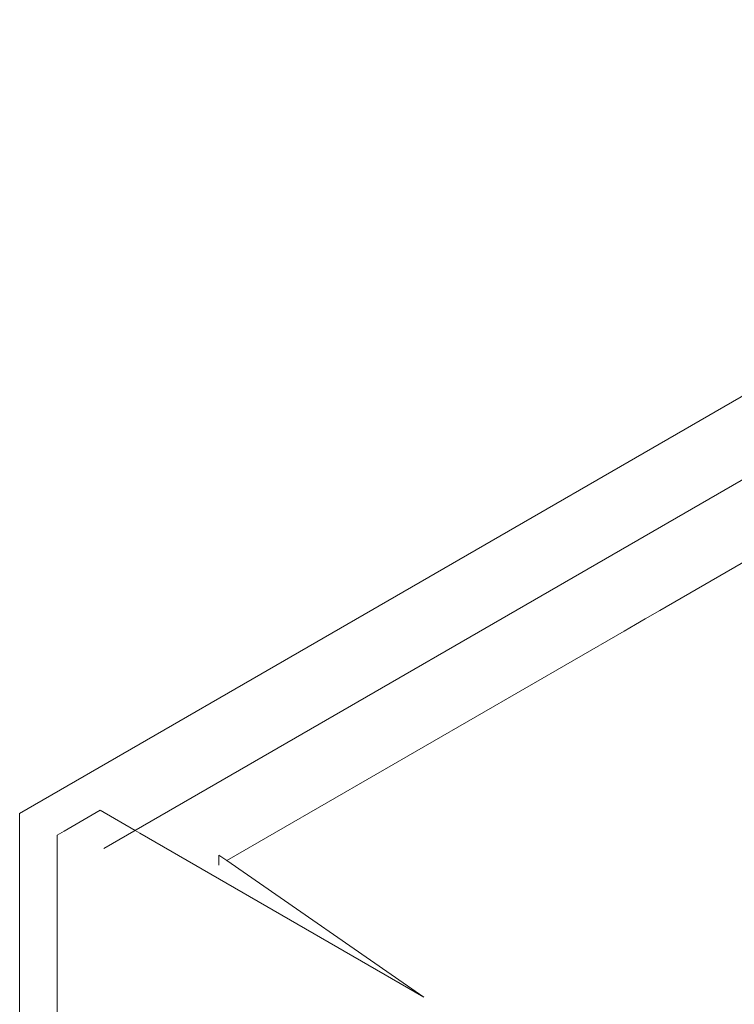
# Model space of a CAD drawing. Header units: millimetres. Extents: x 4480191 to 4481199, y -30324204 to -30323479.
# Tile 103 of 243: x 4480203 to 4480212, y -30323897 to -30323885. Entities that reach past the tile are written whole.
import ezdxf

# ---------------------------------------------------------------- set-up
doc = ezdxf.new("R2010")
doc.units = ezdxf.units.MM
doc.layers.add('DI-Elementos externos em vista', color=9, linetype='Continuous', lineweight=5)

msp = doc.modelspace()

# ---------------------------------------------------------------- linework, layer by layer
at = {"layer": 'DI-Elementos externos em vista'}
for p, q in [((4480253.38, -30323865.348), (4480203.109, -30323894.372)), ((4480253.38, -30323866.356), (4480204.126, -30323894.793)), ((4480210.827, -30323891.924), (4480216.959, -30323888.384)), ((4480210.653, -30323892.025), (4480210.827, -30323891.924)), ((4480210.533, -30323892.094), (4480210.653, -30323892.025)), ((4480205.606, -30323894.939), (4480210.399, -30323892.172)), ((4480210.399, -30323892.172), (4480210.533, -30323892.094)), ((4480204.079, -30323894.332), (4480203.646, -30323894.582)), ((4480204.502, -30323894.576), (4480204.079, -30323894.332)), ((4480203.109, -30323894.372), (4480203.109, -30323900.804)), ((4480203.646, -30323894.582), (4480203.56, -30323894.632)), ((4480204.558, -30323894.609), (4480204.502, -30323894.576)), ((4480203.56, -30323894.632), (4480203.56, -30323895.222)), ((4480207.984, -30323896.586), (4480204.558, -30323894.609)), ((4480205.606, -30323894.939), (4480205.511, -30323894.873)), ((4480205.511, -30323894.873), (4480205.511, -30323894.994)), ((4480207.984, -30323896.586), (4480205.606, -30323894.939)), ((4480203.56, -30323895.222), (4480203.56, -30323895.443)), ((4480203.56, -30323895.443), (4480203.56, -30323895.553)), ((4480203.56, -30323895.553), (4480203.56, -30323895.595)), ((4480203.56, -30323895.595), (4480203.56, -30323895.753)), ((4480203.56, -30323895.753), (4480203.56, -30323895.95)), ((4480203.56, -30323895.95), (4480203.56, -30323899.022))]:
    msp.add_line(p, q, dxfattribs=at)

doc.saveas('drawing.dxf')
